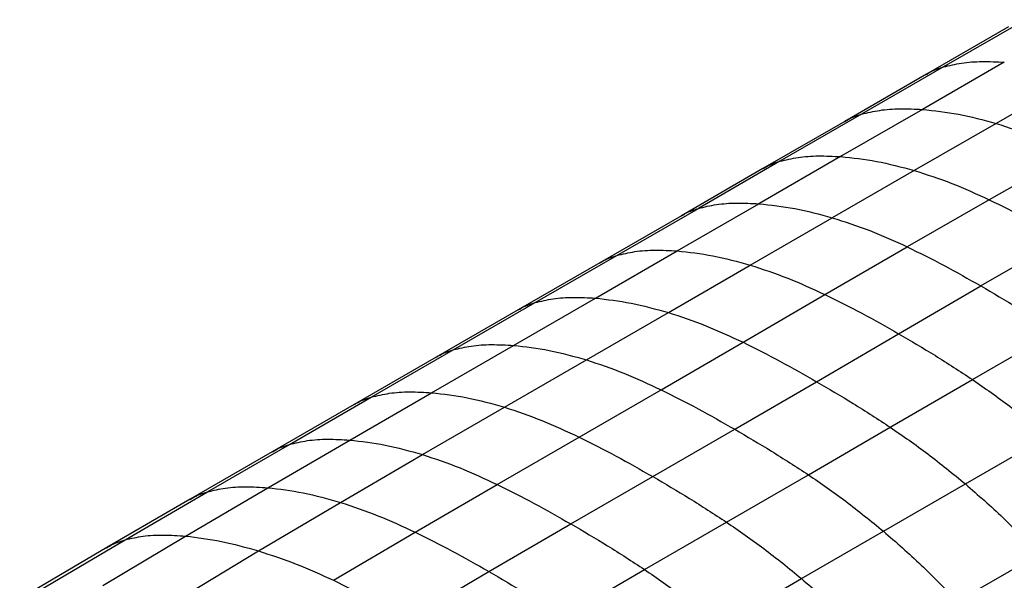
# Paper-space layout '_Isometric' of a CAD drawing. Header units: millimetres. Extents: x -681 to 994, y -334 to 1074.
# Tile 5 of 20: x -614 to -403, y 781 to 901. Entities that reach past the tile are written whole.
import ezdxf

# ---------------------------------------------------------------- set-up
doc = ezdxf.new("R2010")
doc.units = ezdxf.units.MM

psp = doc.layouts.new('_Isometric')

# ---------------------------------------------------------------- linework, layer by layer
at = {"color": 7, "linetype": 'Continuous', "lineweight": 25}
for p, q in [((-398.82, 900.86), (-416.34, 890.74)), ((-402.43, 899.31), (-419.96, 889.19)), ((-403.32, 891.77), (-420.84, 881.66)), ((-419.96, 889.19), (-437.47, 879.08)), ((-416.34, 890.74), (-433.85, 880.64)), ((-387.54, 888.77), (-405.08, 878.67)), ((-433.85, 880.64), (-451.33, 870.55)), ((-420.84, 881.66), (-438.34, 871.56)), ((-437.47, 879.08), (-454.95, 868.99)), ((-405.08, 878.67), (-422.61, 868.59)), ((-389, 872.35), (-406.56, 862.33)), ((-451.33, 870.55), (-468.78, 860.47)), ((-438.34, 871.56), (-455.82, 861.47)), ((-454.95, 868.99), (-472.41, 858.91)), ((-422.61, 868.59), (-440.15, 858.49)), ((-406.56, 862.33), (-424.13, 852.26)), ((-486.24, 850.39), (-468.78, 860.47)), ((-473.3, 851.37), (-455.82, 861.47)), ((-472.41, 858.91), (-489.87, 848.83)), ((-457.68, 848.35), (-440.15, 858.49)), ((-390.78, 853.95), (-408.36, 843.89)), ((-490.8, 841.27), (-473.3, 851.37)), ((-441.69, 842.05), (-424.13, 852.26)), ((-503.72, 840.3), (-486.24, 850.39)), ((-489.87, 848.83), (-507.35, 838.74)), ((-475.2, 838.19), (-457.68, 848.35)), ((-425.93, 833.65), (-408.36, 843.89)), ((-508.31, 831.15), (-490.8, 841.27)), ((-459.22, 831.81), (-441.69, 842.05)), ((-507.35, 838.74), (-524.86, 828.63)), ((-521.22, 830.2), (-503.71, 840.3)), ((-492.72, 828.05), (-475.2, 838.19)), ((-443.47, 823.38), (-425.93, 833.65)), ((-410.15, 823.84), (-392.58, 834.04)), ((-538.75, 820.08), (-521.22, 830.2)), ((-525.84, 821.03), (-508.31, 831.15)), ((-476.74, 821.64), (-459.22, 831.81)), ((-524.86, 828.63), (-542.39, 818.51)), ((-510.25, 817.93), (-492.72, 828.05)), ((-427.71, 813.62), (-410.15, 823.84)), ((-494.27, 811.51), (-476.74, 821.64)), ((-461, 813.19), (-443.47, 823.38)), ((-556.28, 809.95), (-538.75, 820.08)), ((-543.37, 810.9), (-525.84, 821.03)), ((-542.39, 818.51), (-559.93, 808.38)), ((-527.79, 807.79), (-510.25, 817.93)), ((-478.52, 803.07), (-461, 813.19)), ((-445.24, 803.46), (-427.71, 813.62)), ((-511.8, 801.38), (-494.27, 811.51)), ((-411.64, 801.49), (-394.1, 811.64)), ((-573.81, 799.8), (-556.28, 809.95)), ((-560.91, 800.7), (-543.37, 810.9)), ((-559.93, 808.38), (-577.53, 798.21)), ((-545.34, 797.55), (-527.79, 807.79)), ((-496.06, 792.94), (-478.52, 803.07)), ((-462.77, 793.33), (-445.24, 803.46)), ((-578.47, 790.35), (-560.91, 800.7)), ((-529.36, 791.17), (-511.8, 801.38)), ((-429.17, 791.36), (-411.64, 801.49)), ((-591.44, 789.54), (-573.81, 799.8)), ((-577.53, 798.21), (-595.34, 787.87)), ((-562.86, 787.17), (-545.34, 797.55)), ((-513.6, 782.76), (-496.06, 792.94)), ((-480.3, 783.2), (-462.77, 793.33)), ((-596.17, 779.74), (-578.47, 790.35)), ((-546.86, 780.88), (-529.36, 791.17)), ((-446.7, 781.24), (-429.17, 791.36)), ((-595.34, 787.87), (-613.98, 776.94)), ((-609.66, 778.8), (-591.44, 789.54)), ((-580.08, 776.76), (-562.86, 787.17)), ((-395.87, 786.47), (-413.39, 776.36)), ((-531.08, 772.51), (-513.6, 782.76)), ((-497.85, 772.98), (-480.3, 783.2)), ((-464.24, 771.1), (-446.7, 781.24))]:
    psp.add_line(p, q, dxfattribs=at)
for points, knots in [([(-416.34, 890.74), (-415.07, 891.06), (-412.44, 891.7), (-408.05, 891.99), (-404.92, 891.84), (-403.32, 891.77)], [0, 0, 0, 0, 0.313484, 0.648047, 1, 1, 1, 1]), ([(-419.94, 889.16), (-419.83, 889.24), (-418.76, 889.99), (-417.49, 890.39), (-416.34, 890.74)], [0, 0, 0, 0, 0.104102, 1, 1, 1, 1]), ([(-437.45, 879.05), (-437.34, 879.13), (-436.27, 879.88), (-435, 880.28), (-433.85, 880.64)], [0, 0, 0, 0, 0.104153, 1, 1, 1, 1]), ([(-433.85, 880.64), (-432.58, 880.95), (-429.95, 881.59), (-425.57, 881.88), (-422.44, 881.73), (-420.84, 881.66)], [0, 0, 0, 0, 0.313488, 0.648057, 1, 1, 1, 1]), ([(-420.84, 881.66), (-418.29, 881.39), (-413.14, 880.85), (-407.78, 879.4), (-405.08, 878.67)], [0, 0, 0, 0, 0.496025, 1, 1, 1, 1]), ([(-405.08, 878.67), (-402.39, 877.8), (-397.08, 876.07), (-391.68, 873.58), (-389, 872.35)], [0, 0, 0, 0, 0.505009, 1, 1, 1, 1]), ([(-454.93, 868.96), (-454.82, 869.04), (-453.75, 869.79), (-452.47, 870.19), (-451.33, 870.55)], [0, 0, 0, 0, 0.104131, 1, 1, 1, 1]), ([(-451.33, 870.55), (-450.05, 870.86), (-447.42, 871.5), (-443.05, 871.79), (-439.93, 871.64), (-438.34, 871.56)], [0, 0, 0, 0, 0.3134897, 0.6480441, 1, 1, 1, 1]), ([(-438.34, 871.56), (-435.79, 871.29), (-430.66, 870.75), (-425.31, 869.32), (-422.61, 868.59)], [0, 0, 0, 0, 0.4960182, 1, 1, 1, 1]), ([(-422.61, 868.59), (-419.93, 867.73), (-414.63, 866.02), (-409.23, 863.55), (-406.56, 862.33)], [0, 0, 0, 0, 0.5049303, 1, 1, 1, 1]), ([(-468.78, 860.47), (-467.51, 860.78), (-464.88, 861.42), (-460.52, 861.7), (-457.41, 861.55), (-455.82, 861.47)], [0, 0, 0, 0, 0.313494, 0.648047, 1, 1, 1, 1]), ([(-406.56, 862.33), (-403.92, 861.03), (-398.66, 858.45), (-393.4, 855.44), (-390.78, 853.95)], [0, 0, 0, 0, 0.502408, 1, 1, 1, 1]), ([(-472.38, 858.87), (-472.03, 859.09), (-470.91, 859.77), (-469.64, 860.19), (-468.78, 860.47)], [0, 0, 0, 0, 0.320639, 1, 1, 1, 1]), ([(-455.82, 861.47), (-453.29, 861.2), (-448.17, 860.65), (-442.84, 859.22), (-440.15, 858.49)], [0, 0, 0, 0, 0.4960167, 1, 1, 1, 1]), ([(-440.15, 858.49), (-437.48, 857.63), (-432.19, 855.93), (-426.8, 853.47), (-424.13, 852.26)], [0, 0, 0, 0, 0.50489, 1, 1, 1, 1]), ([(-486.24, 850.39), (-484.97, 850.7), (-482.34, 851.35), (-477.99, 851.62), (-474.89, 851.46), (-473.3, 851.37)], [0, 0, 0, 0, 0.31349, 0.648044, 1, 1, 1, 1]), ([(-473.3, 851.37), (-470.78, 851.1), (-465.68, 850.54), (-460.36, 849.08), (-457.68, 848.35)], [0, 0, 0, 0, 0.4960182, 1, 1, 1, 1]), ([(-424.13, 852.26), (-421.49, 850.96), (-416.24, 848.39), (-410.98, 845.38), (-408.36, 843.89)], [0, 0, 0, 0, 0.50236, 1, 1, 1, 1]), ([(-489.85, 848.8), (-489.74, 848.88), (-488.66, 849.63), (-487.38, 850.03), (-486.24, 850.39)], [0, 0, 0, 0, 0.10398, 1, 1, 1, 1]), ([(-457.68, 848.35), (-455.02, 847.47), (-449.74, 845.75), (-444.36, 843.27), (-441.69, 842.05)], [0, 0, 0, 0, 0.50493, 1, 1, 1, 1]), ([(-408.36, 843.89), (-405.73, 842.36), (-400.47, 839.28), (-395.22, 835.79), (-392.58, 834.04)], [0, 0, 0, 0, 0.4976385, 1, 1, 1, 1]), ([(-503.71, 840.3), (-502.44, 840.61), (-499.82, 841.26), (-495.47, 841.52), (-492.38, 841.35), (-490.8, 841.27)], [0, 0, 0, 0, 0.313488, 0.648057, 1, 1, 1, 1]), ([(-490.8, 841.27), (-488.27, 840.98), (-483.19, 840.41), (-477.88, 838.93), (-475.2, 838.19)], [0, 0, 0, 0, 0.496025, 1, 1, 1, 1]), ([(-441.69, 842.05), (-439.06, 840.75), (-433.81, 838.15), (-428.55, 835.15), (-425.93, 833.65)], [0, 0, 0, 0, 0.502408, 1, 1, 1, 1]), ([(-507.33, 838.71), (-507.22, 838.79), (-506.13, 839.54), (-504.86, 839.94), (-503.72, 840.3)], [0, 0, 0, 0, 0.103943, 1, 1, 1, 1]), ([(-475.2, 838.19), (-472.54, 837.3), (-467.26, 835.55), (-461.88, 833.05), (-459.22, 831.81)], [0, 0, 0, 0, 0.505009, 1, 1, 1, 1]), ([(-425.93, 833.65), (-423.31, 832.12), (-418.05, 829.05), (-412.79, 825.58), (-410.15, 823.84)], [0, 0, 0, 0, 0.497587, 1, 1, 1, 1]), ([(-524.84, 828.6), (-524.73, 828.68), (-523.64, 829.44), (-522.37, 829.84), (-521.22, 830.2)], [0, 0, 0, 0, 0.10398, 1, 1, 1, 1]), ([(-521.22, 830.2), (-519.95, 830.51), (-517.33, 831.15), (-512.99, 831.41), (-509.89, 831.24), (-508.31, 831.15)], [0, 0, 0, 0, 0.3134838, 0.6480465, 1, 1, 1, 1]), ([(-508.31, 831.15), (-505.79, 830.87), (-500.71, 830.29), (-495.4, 828.8), (-492.72, 828.05)], [0, 0, 0, 0, 0.496025, 1, 1, 1, 1]), ([(-459.22, 831.81), (-456.59, 830.5), (-451.35, 827.88), (-446.09, 824.87), (-443.47, 823.38)], [0, 0, 0, 0, 0.502511, 1, 1, 1, 1]), ([(-492.72, 828.05), (-490.06, 827.16), (-484.78, 825.39), (-479.4, 822.88), (-476.74, 821.64)], [0, 0, 0, 0, 0.505047, 1, 1, 1, 1]), ([(-410.15, 823.84), (-407.48, 821.99), (-402.08, 818.24), (-396.78, 813.85), (-394.1, 811.64)], [0, 0, 0, 0, 0.495065, 1, 1, 1, 1]), ([(-476.74, 821.64), (-474.11, 820.32), (-468.87, 817.7), (-463.61, 814.69), (-461, 813.19)], [0, 0, 0, 0, 0.502555, 1, 1, 1, 1]), ([(-443.47, 823.38), (-440.86, 821.85), (-435.6, 818.79), (-430.35, 815.35), (-427.71, 813.62)], [0, 0, 0, 0, 0.497486, 1, 1, 1, 1]), ([(-542.37, 818.48), (-542.26, 818.56), (-541.17, 819.32), (-539.89, 819.72), (-538.75, 820.08)], [0, 0, 0, 0, 0.10406, 1, 1, 1, 1]), ([(-538.75, 820.08), (-537.48, 820.39), (-534.86, 821.03), (-530.51, 821.29), (-527.42, 821.12), (-525.84, 821.03)], [0, 0, 0, 0, 0.313487, 0.648052, 1, 1, 1, 1]), ([(-525.84, 821.03), (-523.32, 820.75), (-518.24, 820.17), (-512.93, 818.68), (-510.25, 817.93)], [0, 0, 0, 0, 0.496029, 1, 1, 1, 1]), ([(-510.25, 817.93), (-507.59, 817.04), (-502.31, 815.27), (-496.93, 812.76), (-494.27, 811.51)], [0, 0, 0, 0, 0.50505, 1, 1, 1, 1]), ([(-461, 813.19), (-458.38, 811.67), (-453.13, 808.61), (-447.88, 805.18), (-445.24, 803.46)], [0, 0, 0, 0, 0.497445, 1, 1, 1, 1]), ([(-427.71, 813.62), (-425.04, 811.78), (-419.64, 808.05), (-414.32, 803.7), (-411.64, 801.49)], [0, 0, 0, 0, 0.494983, 1, 1, 1, 1]), ([(-556.28, 809.95), (-555.01, 810.26), (-552.39, 810.9), (-548.05, 811.16), (-544.96, 810.99), (-543.37, 810.9)], [0, 0, 0, 0, 0.31349, 0.648054, 1, 1, 1, 1]), ([(-494.27, 811.51), (-491.63, 810.19), (-486.39, 807.57), (-481.14, 804.56), (-478.52, 803.07)], [0, 0, 0, 0, 0.502561, 1, 1, 1, 1]), ([(-559.91, 808.35), (-559.8, 808.43), (-558.71, 809.19), (-557.43, 809.59), (-556.28, 809.95)], [0, 0, 0, 0, 0.107696, 1, 1, 1, 1]), ([(-543.37, 810.9), (-540.86, 810.61), (-535.78, 810.03), (-530.47, 808.54), (-527.79, 807.79)], [0, 0, 0, 0, 0.496019, 1, 1, 1, 1]), ([(-527.79, 807.79), (-525.12, 806.9), (-519.85, 805.13), (-514.47, 802.62), (-511.8, 801.38)], [0, 0, 0, 0, 0.5050336, 1, 1, 1, 1]), ([(-478.52, 803.07), (-475.91, 801.54), (-470.65, 798.48), (-465.41, 795.05), (-462.77, 793.33)], [0, 0, 0, 0, 0.4974372, 1, 1, 1, 1]), ([(-445.24, 803.46), (-442.57, 801.62), (-437.17, 797.91), (-431.85, 793.56), (-429.17, 791.36)], [0, 0, 0, 0, 0.4949508, 1, 1, 1, 1]), ([(-573.81, 799.8), (-572.54, 800.11), (-569.92, 800.74), (-565.58, 800.98), (-562.5, 800.79), (-560.91, 800.7)], [0, 0, 0, 0, 0.313523, 0.648073, 1, 1, 1, 1]), ([(-560.91, 800.7), (-558.4, 800.4), (-553.32, 799.8), (-548.02, 798.3), (-545.34, 797.55)], [0, 0, 0, 0, 0.495961, 1, 1, 1, 1]), ([(-511.8, 801.38), (-509.17, 800.06), (-503.93, 797.44), (-498.67, 794.43), (-496.06, 792.94)], [0, 0, 0, 0, 0.502546, 1, 1, 1, 1]), ([(-411.64, 801.49), (-408.93, 799.13), (-403.57, 794.45), (-398.42, 789.12), (-395.87, 786.47)], [0, 0, 0, 0, 0.503974, 1, 1, 1, 1]), ([(-577.5, 798.17), (-577.37, 798.27), (-576.26, 799.04), (-574.96, 799.45), (-573.81, 799.8)], [0, 0, 0, 0, 0.123892, 1, 1, 1, 1]), ([(-545.34, 797.55), (-542.68, 796.66), (-537.41, 794.9), (-532.03, 792.41), (-529.36, 791.17)], [0, 0, 0, 0, 0.504904, 1, 1, 1, 1]), ([(-496.06, 792.94), (-493.44, 791.41), (-488.19, 788.35), (-482.94, 784.92), (-480.3, 783.2)], [0, 0, 0, 0, 0.4974491, 1, 1, 1, 1]), ([(-462.77, 793.33), (-460.1, 791.49), (-454.7, 787.78), (-449.38, 783.44), (-446.7, 781.24)], [0, 0, 0, 0, 0.4949459, 1, 1, 1, 1]), ([(-591.44, 789.54), (-590.16, 789.84), (-587.52, 790.45), (-583.16, 790.65), (-580.06, 790.45), (-578.47, 790.35)], [0, 0, 0, 0, 0.313585, 0.648065, 1, 1, 1, 1]), ([(-578.47, 790.35), (-575.94, 790.04), (-570.85, 789.41), (-565.53, 787.92), (-562.86, 787.17)], [0, 0, 0, 0, 0.495821, 1, 1, 1, 1]), ([(-529.36, 791.17), (-526.72, 789.86), (-521.48, 787.25), (-516.22, 784.25), (-513.6, 782.76)], [0, 0, 0, 0, 0.502442, 1, 1, 1, 1]), ([(-429.17, 791.36), (-426.46, 789.01), (-421.09, 784.33), (-415.94, 779), (-413.39, 776.36)], [0, 0, 0, 0, 0.5039768, 1, 1, 1, 1]), ([(-595.31, 787.83), (-595.12, 787.96), (-593.96, 788.77), (-592.59, 789.19), (-591.44, 789.54)], [0, 0, 0, 0, 0.16388, 1, 1, 1, 1]), ([(-562.86, 787.17), (-560.19, 786.29), (-554.91, 784.55), (-549.53, 782.09), (-546.86, 780.88)], [0, 0, 0, 0, 0.50462, 1, 1, 1, 1]), ([(-513.6, 782.76), (-510.99, 781.23), (-505.73, 778.16), (-500.48, 774.71), (-497.85, 772.98)], [0, 0, 0, 0, 0.497556, 1, 1, 1, 1]), ([(-480.3, 783.2), (-477.63, 781.36), (-472.24, 777.65), (-466.92, 773.3), (-464.24, 771.1)], [0, 0, 0, 0, 0.494964, 1, 1, 1, 1]), ([(-546.86, 780.88), (-544.22, 779.58), (-538.97, 777), (-533.7, 774), (-531.08, 772.51)], [0, 0, 0, 0, 0.502221, 1, 1, 1, 1]), ([(-446.7, 781.24), (-443.99, 778.88), (-438.62, 774.21), (-433.47, 768.88), (-430.92, 766.24)], [0, 0, 0, 0, 0.503973, 1, 1, 1, 1])]:
    psp.add_open_spline(points, degree=3, knots=knots, dxfattribs=at)

doc.saveas('drawing.dxf')
